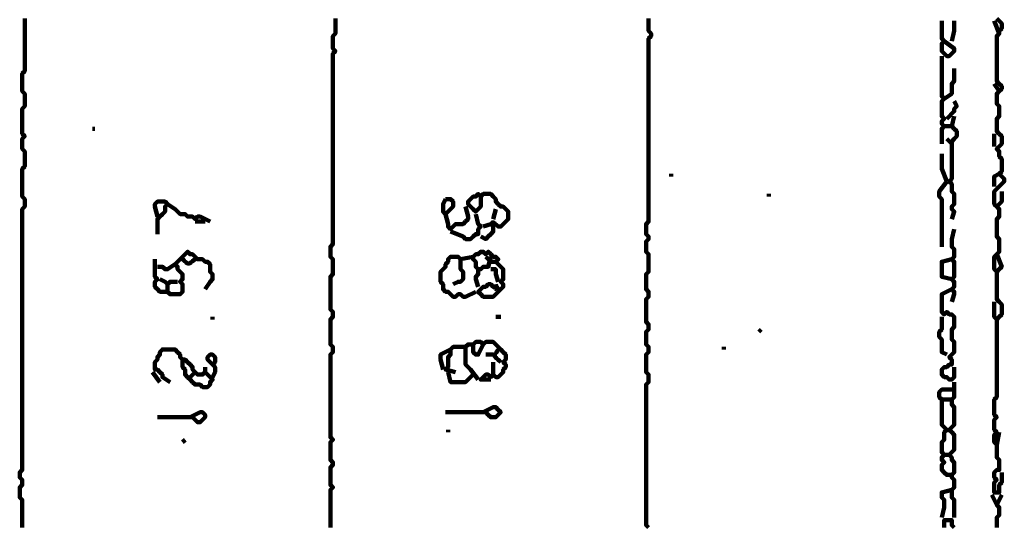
# Model space of a CAD drawing. Header units: metres. Extents: x 1704 to 4131, y 3282 to 4241.
# Tile 60 of 78: x 2254.05 to 2257.68, y 4224.49 to 4226.36. Entities that reach past the tile are written whole.
import ezdxf

# ---------------------------------------------------------------- set-up
doc = ezdxf.new("R2010")
doc.units = ezdxf.units.M
doc.layers.add('P', color=250, linetype='Continuous', lineweight=100)

msp = doc.modelspace()

# ---------------------------------------------------------------- linework, layer by layer
at = {"layer": 'P', "color": 0, "linetype": 'Continuous'}
for points in [[(2254.0641, 4224.4892), (2254.0641, 4224.4984), (2254.0641, 4224.5076), (2254.0641, 4224.5169), (2254.0641, 4224.5261), (2254.0641, 4224.5353), (2254.0641, 4224.5446), (2254.0641, 4224.5538), (2254.0641, 4224.563), (2254.0641, 4224.5723), (2254.0641, 4224.5815), (2254.0641, 4224.5907), (2254.0549, 4224.6), (2254.0549, 4224.6092), (2254.0549, 4224.6184), (2254.0549, 4224.6276), (2254.0549, 4224.6369), (2254.0641, 4224.6461), (2254.0641, 4224.6553), (2254.0641, 4224.6646), (2254.0549, 4224.6738), (2254.0549, 4224.683), (2254.0549, 4224.6923), (2254.0641, 4224.7015), (2254.0641, 4224.7107), (2254.0641, 4224.72), (2254.0641, 4224.7292), (2254.0641, 4224.7384), (2254.0641, 4224.7476), (2254.0641, 4224.7569), (2254.0641, 4224.7661), (2254.0641, 4224.7753), (2254.0641, 4224.7846), (2254.0641, 4224.7938), (2254.0641, 4224.803), (2254.0641, 4224.8123), (2254.0641, 4224.8215), (2254.0641, 4224.8307), (2254.0641, 4224.84), (2254.0641, 4224.8492), (2254.0641, 4224.8584), (2254.0641, 4224.8676), (2254.0641, 4224.8769), (2254.0641, 4224.8861), (2254.0641, 4224.8953), (2254.0641, 4224.9046), (2254.0641, 4224.9138), (2254.0641, 4224.923), (2254.0641, 4224.9323), (2254.0641, 4224.9415), (2254.0641, 4224.9507), (2254.0641, 4224.96), (2254.0641, 4224.9692), (2254.0641, 4224.9784), (2254.0641, 4224.9876), (2254.0641, 4224.9969), (2254.0641, 4225.0061), (2254.0641, 4225.0153), (2254.0641, 4225.0246), (2254.0641, 4225.0338), (2254.0641, 4225.043), (2254.0641, 4225.0523), (2254.0641, 4225.0615), (2254.0641, 4225.0707), (2254.0641, 4225.08), (2254.0641, 4225.0892), (2254.0641, 4225.0984), (2254.0641, 4225.1076), (2254.0641, 4225.1169), (2254.0641, 4225.1261), (2254.0641, 4225.1353), (2254.0641, 4225.1446), (2254.0641, 4225.1538), (2254.0641, 4225.163), (2254.0641, 4225.1723), (2254.0641, 4225.1815), (2254.0641, 4225.1907), (2254.0641, 4225.2), (2254.0641, 4225.2092), (2254.0641, 4225.2184), (2254.0641, 4225.2276), (2254.0641, 4225.2369), (2254.0641, 4225.2461), (2254.0641, 4225.2553), (2254.0641, 4225.2646), (2254.0641, 4225.2738), (2254.0641, 4225.283), (2254.0641, 4225.2923), (2254.0641, 4225.3015), (2254.0641, 4225.3107), (2254.0641, 4225.32), (2254.0641, 4225.3292), (2254.0641, 4225.3384), (2254.0641, 4225.3476), (2254.0641, 4225.3569), (2254.0641, 4225.3661), (2254.0641, 4225.3753), (2254.0641, 4225.3846), (2254.0641, 4225.3938), (2254.0641, 4225.403), (2254.0641, 4225.4123), (2254.0641, 4225.4215), (2254.0641, 4225.4307), (2254.0641, 4225.44), (2254.0641, 4225.4492), (2254.0641, 4225.4584), (2254.0641, 4225.4676), (2254.0641, 4225.4769), (2254.0641, 4225.4861), (2254.0641, 4225.4953), (2254.0641, 4225.5046), (2254.0641, 4225.5138), (2254.0641, 4225.523), (2254.0641, 4225.5323), (2254.0641, 4225.5415), (2254.0641, 4225.5507), (2254.0641, 4225.56), (2254.0641, 4225.5692), (2254.0641, 4225.5784), (2254.0641, 4225.5876), (2254.0641, 4225.5969), (2254.0641, 4225.6061), (2254.0641, 4225.6153), (2254.0641, 4225.6246), (2254.0641, 4225.6338), (2254.0641, 4225.643), (2254.0641, 4225.6523), (2254.0641, 4225.6615), (2254.0733, 4225.6707), (2254.0733, 4225.68), (2254.0733, 4225.6892), (2254.0733, 4225.6984), (2254.0641, 4225.7076), (2254.0641, 4225.7169), (2254.0641, 4225.7261), (2254.0641, 4225.7353), (2254.0641, 4225.7446), (2254.0641, 4225.7538), (2254.0641, 4225.763), (2254.0641, 4225.7723), (2254.0641, 4225.7815), (2254.0641, 4225.7907), (2254.0641, 4225.8), (2254.0641, 4225.8092), (2254.0733, 4225.8184), (2254.0733, 4225.8276), (2254.0733, 4225.8369), (2254.0733, 4225.8461), (2254.0733, 4225.8553), (2254.0733, 4225.8646), (2254.0733, 4225.8738), (2254.0641, 4225.883), (2254.0641, 4225.8923), (2254.0641, 4225.9015), (2254.0641, 4225.9107), (2254.0641, 4225.92), (2254.0733, 4225.9292), (2254.0641, 4225.9384), (2254.0641, 4225.9476), (2254.0641, 4225.9569), (2254.0641, 4225.9661), (2254.0641, 4225.9753), (2254.0641, 4225.9846), (2254.0641, 4225.9938), (2254.0641, 4226.003), (2254.0641, 4226.0123), (2254.0641, 4226.0215), (2254.0641, 4226.0307), (2254.0733, 4226.04), (2254.0733, 4226.0492), (2254.0733, 4226.0584), (2254.0733, 4226.0676), (2254.0733, 4226.0769), (2254.0733, 4226.0861), (2254.0641, 4226.0953), (2254.0641, 4226.1046), (2254.0641, 4226.1138), (2254.0641, 4226.123), (2254.0641, 4226.1323), (2254.0641, 4226.1415), (2254.0641, 4226.1507), (2254.0641, 4226.16), (2254.0733, 4226.1692), (2254.0733, 4226.1784), (2254.0733, 4226.1876), (2254.0733, 4226.1969), (2254.0733, 4226.2061), (2254.0733, 4226.2153), (2254.0733, 4226.2246), (2254.0733, 4226.2338), (2254.0733, 4226.243), (2254.0733, 4226.2523), (2254.0733, 4226.2615), (2254.0733, 4226.2707), (2254.0733, 4226.28), (2254.0733, 4226.2892), (2254.0733, 4226.2984), (2254.0733, 4226.3076), (2254.0733, 4226.3169), (2254.0733, 4226.3261), (2254.0733, 4226.3353), (2254.0733, 4226.3446), (2254.0733, 4226.3538), (2254.0733, 4226.363)], [(2255.218, 4226.363), (2255.218, 4226.3538), (2255.218, 4226.3446), (2255.218, 4226.3353), (2255.218, 4226.3261), (2255.218, 4226.3169), (2255.218, 4226.3076), (2255.2087, 4226.2984), (2255.2087, 4226.2892), (2255.2087, 4226.28), (2255.2087, 4226.2707), (2255.2087, 4226.2615), (2255.2087, 4226.2523), (2255.218, 4226.243), (2255.2087, 4226.2338), (2255.2087, 4226.2246), (2255.2087, 4226.2153), (2255.2087, 4226.2061), (2255.2087, 4226.1969), (2255.2087, 4226.1876), (2255.2087, 4226.1784), (2255.2087, 4226.1692), (2255.2087, 4226.16), (2255.2087, 4226.1507), (2255.2087, 4226.1415), (2255.2087, 4226.1323), (2255.2087, 4226.123), (2255.2087, 4226.1138), (2255.2087, 4226.1046), (2255.2087, 4226.0953), (2255.2087, 4226.0861), (2255.2087, 4226.0769), (2255.2087, 4226.0676), (2255.2087, 4226.0584), (2255.2087, 4226.0492), (2255.2087, 4226.04), (2255.2087, 4226.0307), (2255.2087, 4226.0215), (2255.2087, 4226.0123), (2255.2087, 4226.003), (2255.2087, 4225.9938), (2255.2087, 4225.9846), (2255.2087, 4225.9753), (2255.2087, 4225.9661), (2255.2087, 4225.9569), (2255.2087, 4225.9476), (2255.2087, 4225.9384), (2255.2087, 4225.9292), (2255.2087, 4225.92), (2255.2087, 4225.9107), (2255.2087, 4225.9015), (2255.2087, 4225.8923), (2255.2087, 4225.883), (2255.2087, 4225.8738), (2255.2087, 4225.8646), (2255.2087, 4225.8553), (2255.2087, 4225.8461), (2255.2087, 4225.8369), (2255.2087, 4225.8276), (2255.2087, 4225.8184), (2255.2087, 4225.8092), (2255.2087, 4225.8), (2255.2087, 4225.7907), (2255.2087, 4225.7815), (2255.2087, 4225.7723), (2255.2087, 4225.763), (2255.2087, 4225.7538), (2255.2087, 4225.7446), (2255.2087, 4225.7353), (2255.2087, 4225.7261), (2255.2087, 4225.7169), (2255.2087, 4225.7076), (2255.2087, 4225.6984), (2255.2087, 4225.6892), (2255.2087, 4225.68), (2255.2087, 4225.6707), (2255.2087, 4225.6615), (2255.2087, 4225.6523), (2255.2087, 4225.643), (2255.2087, 4225.6338), (2255.2087, 4225.6246), (2255.2087, 4225.6153), (2255.2087, 4225.6061), (2255.2087, 4225.5969), (2255.2087, 4225.5876), (2255.2087, 4225.5784), (2255.2087, 4225.5692), (2255.2087, 4225.56), (2255.2087, 4225.5507), (2255.2087, 4225.5415), (2255.2087, 4225.5323), (2255.1995, 4225.523), (2255.1995, 4225.5138), (2255.1995, 4225.5046), (2255.1995, 4225.4953), (2255.1995, 4225.4861), (2255.2087, 4225.4769), (2255.2087, 4225.4676), (2255.2087, 4225.4584), (2255.2087, 4225.4492), (2255.2087, 4225.44), (2255.2087, 4225.4307), (2255.2087, 4225.4215), (2255.1995, 4225.4123), (2255.1995, 4225.403), (2255.1995, 4225.3938), (2255.1995, 4225.3846), (2255.1995, 4225.3753), (2255.1995, 4225.3661), (2255.1995, 4225.3569), (2255.1995, 4225.3476), (2255.1995, 4225.3384), (2255.1995, 4225.3292), (2255.1995, 4225.32), (2255.1995, 4225.3107), (2255.1995, 4225.3015), (2255.1995, 4225.2923), (2255.2087, 4225.283), (2255.2087, 4225.2738), (2255.2087, 4225.2646), (2255.1995, 4225.2553), (2255.1995, 4225.2461), (2255.1995, 4225.2369), (2255.1995, 4225.2276), (2255.1995, 4225.2184), (2255.1995, 4225.2092), (2255.1995, 4225.2), (2255.1995, 4225.1907), (2255.1995, 4225.1815), (2255.1995, 4225.1723), (2255.1995, 4225.163), (2255.2087, 4225.1538), (2255.2087, 4225.1446), (2255.2087, 4225.1353), (2255.1995, 4225.1261), (2255.1995, 4225.1169), (2255.1995, 4225.1076), (2255.1995, 4225.0984), (2255.1995, 4225.0892), (2255.1995, 4225.08), (2255.1995, 4225.0707), (2255.1995, 4225.0615), (2255.1995, 4225.0523), (2255.1995, 4225.043), (2255.1995, 4225.0338), (2255.1995, 4225.0246), (2255.1995, 4225.0153), (2255.1995, 4225.0061), (2255.1995, 4224.9969), (2255.1995, 4224.9876), (2255.1995, 4224.9784), (2255.1995, 4224.9692), (2255.1995, 4224.96), (2255.1995, 4224.9507), (2255.1995, 4224.9415), (2255.1995, 4224.9323), (2255.1995, 4224.923), (2255.1995, 4224.9138), (2255.1995, 4224.9046), (2255.1995, 4224.8953), (2255.1995, 4224.8861), (2255.1995, 4224.8769), (2255.1995, 4224.8676), (2255.1995, 4224.8584), (2255.1995, 4224.8492), (2255.1995, 4224.84), (2255.1995, 4224.8307), (2255.1995, 4224.8215), (2255.2087, 4224.8123), (2255.1995, 4224.803), (2255.1995, 4224.7938), (2255.1995, 4224.7846), (2255.1995, 4224.7753), (2255.1995, 4224.7661), (2255.1995, 4224.7569), (2255.1995, 4224.7476), (2255.1995, 4224.7384), (2255.2087, 4224.7292), (2255.2087, 4224.72), (2255.1995, 4224.7107), (2255.1995, 4224.7015), (2255.1995, 4224.6923), (2255.1995, 4224.683), (2255.1995, 4224.6738), (2255.1995, 4224.6646), (2255.1995, 4224.6553), (2255.1995, 4224.6461), (2255.2087, 4224.6369), (2255.1995, 4224.6276), (2255.1995, 4224.6184), (2255.1995, 4224.6092), (2255.1995, 4224.6), (2255.1995, 4224.5907), (2255.1995, 4224.5815), (2255.1995, 4224.5723), (2255.1995, 4224.563), (2255.1995, 4224.5538), (2255.1995, 4224.5446), (2255.1995, 4224.5353), (2255.1995, 4224.5261), (2255.1995, 4224.5169), (2255.1995, 4224.5076), (2255.1995, 4224.4984), (2255.1995, 4224.4892)], [(2256.3718, 4226.363), (2256.3718, 4226.3538), (2256.3718, 4226.3446), (2256.3718, 4226.3353), (2256.3718, 4226.3261), (2256.3718, 4226.3169), (2256.381, 4226.3076), (2256.381, 4226.2984), (2256.3718, 4226.2892), (2256.3718, 4226.28), (2256.3718, 4226.2707), (2256.3718, 4226.2615), (2256.3718, 4226.2523), (2256.3718, 4226.243), (2256.3718, 4226.2338), (2256.3718, 4226.2246), (2256.3718, 4226.2153), (2256.3718, 4226.2061), (2256.3718, 4226.1969), (2256.3718, 4226.1876), (2256.3718, 4226.1784), (2256.3718, 4226.1692), (2256.3718, 4226.16), (2256.3718, 4226.1507), (2256.3718, 4226.1415), (2256.3718, 4226.1323), (2256.3718, 4226.123), (2256.3718, 4226.1138), (2256.3718, 4226.1046), (2256.3718, 4226.0953), (2256.3718, 4226.0861), (2256.3718, 4226.0769), (2256.3718, 4226.0676), (2256.3718, 4226.0584), (2256.3718, 4226.0492), (2256.3718, 4226.04), (2256.3718, 4226.0307), (2256.3718, 4226.0215), (2256.3718, 4226.0123), (2256.3718, 4226.003), (2256.3718, 4225.9938), (2256.3718, 4225.9846), (2256.3718, 4225.9753), (2256.3718, 4225.9661), (2256.3718, 4225.9569), (2256.3718, 4225.9476), (2256.3718, 4225.9384), (2256.3718, 4225.9292), (2256.3718, 4225.92), (2256.3718, 4225.9107), (2256.3718, 4225.9015), (2256.3718, 4225.8923), (2256.3718, 4225.883), (2256.3718, 4225.8738), (2256.3718, 4225.8646), (2256.3718, 4225.8553), (2256.3718, 4225.8461), (2256.3718, 4225.8369), (2256.3718, 4225.8276), (2256.3718, 4225.8184), (2256.3718, 4225.8092), (2256.3718, 4225.8), (2256.3718, 4225.7907), (2256.3718, 4225.7815), (2256.3718, 4225.7723), (2256.3718, 4225.763), (2256.3718, 4225.7538), (2256.3718, 4225.7446), (2256.3718, 4225.7353), (2256.3718, 4225.7261), (2256.3718, 4225.7169), (2256.3718, 4225.7076), (2256.3718, 4225.6984), (2256.3718, 4225.6892), (2256.3718, 4225.68), (2256.3718, 4225.6707), (2256.3718, 4225.6615), (2256.3718, 4225.6523), (2256.3718, 4225.643), (2256.3718, 4225.6338), (2256.3718, 4225.6246), (2256.3718, 4225.6153), (2256.3626, 4225.6061), (2256.3626, 4225.5969), (2256.3626, 4225.5876), (2256.3626, 4225.5784), (2256.3626, 4225.5692), (2256.3718, 4225.56), (2256.3718, 4225.5507), (2256.3626, 4225.5415), (2256.3626, 4225.5323), (2256.3626, 4225.523), (2256.3626, 4225.5138), (2256.3626, 4225.5046), (2256.3718, 4225.4953), (2256.3718, 4225.4861), (2256.3718, 4225.4769), (2256.3718, 4225.4676), (2256.3718, 4225.4584), (2256.3718, 4225.4492), (2256.3718, 4225.44), (2256.3718, 4225.4307), (2256.3626, 4225.4215), (2256.3626, 4225.4123), (2256.3626, 4225.403), (2256.3626, 4225.3938), (2256.3626, 4225.3846), (2256.3626, 4225.3753), (2256.3626, 4225.3661), (2256.3718, 4225.3569), (2256.3718, 4225.3476), (2256.3718, 4225.3384), (2256.3626, 4225.3292), (2256.3626, 4225.32), (2256.3626, 4225.3107), (2256.3626, 4225.3015), (2256.3626, 4225.2923), (2256.3626, 4225.283), (2256.3626, 4225.2738), (2256.3626, 4225.2646), (2256.3626, 4225.2553), (2256.3626, 4225.2461), (2256.3718, 4225.2369), (2256.3718, 4225.2276), (2256.3718, 4225.2184), (2256.3626, 4225.2092), (2256.3626, 4225.2), (2256.3626, 4225.1907), (2256.3626, 4225.1815), (2256.3626, 4225.1723), (2256.3626, 4225.163), (2256.3718, 4225.1538), (2256.3718, 4225.1446), (2256.3718, 4225.1353), (2256.3626, 4225.1261), (2256.3626, 4225.1169), (2256.3626, 4225.1076), (2256.3626, 4225.0984), (2256.3626, 4225.0892), (2256.3626, 4225.08), (2256.3626, 4225.0707), (2256.3626, 4225.0615), (2256.3718, 4225.0523), (2256.3718, 4225.043), (2256.3718, 4225.0338), (2256.3718, 4225.0246), (2256.3626, 4225.0153), (2256.3626, 4225.0061), (2256.3626, 4224.9969), (2256.3626, 4224.9876), (2256.3626, 4224.9784), (2256.3626, 4224.9692), (2256.3626, 4224.96), (2256.3626, 4224.9507), (2256.3626, 4224.9415), (2256.3626, 4224.9323), (2256.3626, 4224.923), (2256.3626, 4224.9138), (2256.3626, 4224.9046), (2256.3626, 4224.8953), (2256.3626, 4224.8861), (2256.3626, 4224.8769), (2256.3626, 4224.8676), (2256.3626, 4224.8584), (2256.3626, 4224.8492), (2256.3626, 4224.84), (2256.3626, 4224.8307), (2256.3626, 4224.8215), (2256.3626, 4224.8123), (2256.3626, 4224.803), (2256.3626, 4224.7938), (2256.3626, 4224.7846), (2256.3626, 4224.7753), (2256.3626, 4224.7661), (2256.3626, 4224.7569), (2256.3626, 4224.7476), (2256.3626, 4224.7384), (2256.3626, 4224.7292), (2256.3626, 4224.72), (2256.3626, 4224.7107), (2256.3626, 4224.7015), (2256.3626, 4224.6923), (2256.3626, 4224.683), (2256.3626, 4224.6738), (2256.3626, 4224.6646), (2256.3626, 4224.6553), (2256.3626, 4224.6461), (2256.3626, 4224.6369), (2256.3626, 4224.6276), (2256.3626, 4224.6184), (2256.3626, 4224.6092), (2256.3626, 4224.6), (2256.3626, 4224.5907), (2256.3626, 4224.5815), (2256.3626, 4224.5723), (2256.3626, 4224.563), (2256.3626, 4224.5538), (2256.3626, 4224.5446), (2256.3626, 4224.5353), (2256.3626, 4224.5261), (2256.3626, 4224.5169), (2256.3626, 4224.5076), (2256.3626, 4224.4984), (2256.3718, 4224.4892)], [(2257.4518, 4226.3538), (2257.4518, 4226.3169), (2257.4518, 4226.3076), (2257.4518, 4226.2984), (2257.4518, 4226.2892), (2257.461, 4226.28), (2257.4518, 4226.2707), (2257.4518, 4226.2615), (2257.4518, 4226.2523), (2257.4518, 4226.243), (2257.461, 4226.2338), (2257.4703, 4226.2246), (2257.4795, 4226.2246), (2257.4887, 4226.2338), (2257.498, 4226.243), (2257.498, 4226.2523), (2257.461, 4226.28)], [(2257.498, 4226.3538), (2257.498, 4226.3261), (2257.498, 4226.3169), (2257.4887, 4226.28)], [(2257.6549, 4226.363), (2257.6641, 4226.3538), (2257.6733, 4226.3446), (2257.6733, 4226.3353), (2257.6733, 4226.3261), (2257.6641, 4226.3169), (2257.6641, 4226.3076), (2257.6549, 4226.2984), (2257.6549, 4226.2892), (2257.6549, 4226.28), (2257.6549, 4226.2707), (2257.6549, 4226.2615), (2257.6549, 4226.2523), (2257.6549, 4226.243), (2257.6549, 4226.2338), (2257.6549, 4226.2246), (2257.6549, 4226.2153), (2257.6549, 4226.2061), (2257.6549, 4226.1969), (2257.6549, 4226.1876), (2257.6549, 4226.1784), (2257.6549, 4226.1692), (2257.6549, 4226.16), (2257.6549, 4226.1507), (2257.6549, 4226.1415), (2257.6549, 4226.1323), (2257.6641, 4226.123), (2257.6733, 4226.1138), (2257.6733, 4226.1046), (2257.6641, 4226.0953), (2257.6549, 4226.0861), (2257.6549, 4226.0769), (2257.6549, 4226.0676), (2257.6549, 4226.0584), (2257.6549, 4226.0492), (2257.6641, 4226.04), (2257.6641, 4226.0307), (2257.6641, 4226.0215), (2257.6641, 4226.0123), (2257.6641, 4226.003), (2257.6549, 4225.9938), (2257.6549, 4225.9846), (2257.6549, 4225.9753), (2257.6549, 4225.9661), (2257.6549, 4225.9569), (2257.6549, 4225.9476), (2257.6641, 4225.9384), (2257.6733, 4225.9292), (2257.6733, 4225.92), (2257.6733, 4225.9107), (2257.6733, 4225.9015), (2257.6641, 4225.8923), (2257.6549, 4225.883), (2257.6641, 4225.8738), (2257.6641, 4225.8646), (2257.6641, 4225.8553), (2257.6733, 4225.8461), (2257.6733, 4225.8369), (2257.6733, 4225.8276), (2257.6733, 4225.8184), (2257.6733, 4225.8092), (2257.6733, 4225.8), (2257.6641, 4225.7907), (2257.6733, 4225.7815), (2257.6826, 4225.7723), (2257.6826, 4225.763), (2257.6733, 4225.7538), (2257.6641, 4225.7446), (2257.6549, 4225.7353), (2257.6456, 4225.7261), (2257.6456, 4225.7169), (2257.6456, 4225.7076), (2257.6456, 4225.6984), (2257.6456, 4225.6892), (2257.6456, 4225.68), (2257.6549, 4225.6707), (2257.6641, 4225.6615), (2257.6641, 4225.6523), (2257.6641, 4225.643), (2257.6641, 4225.6338), (2257.6549, 4225.6246), (2257.6549, 4225.6153), (2257.6549, 4225.6061), (2257.6549, 4225.5969), (2257.6549, 4225.5876), (2257.6549, 4225.5784), (2257.6549, 4225.5692), (2257.6549, 4225.56), (2257.6641, 4225.5507), (2257.6641, 4225.5415), (2257.6641, 4225.5323), (2257.6641, 4225.523), (2257.6641, 4225.5138), (2257.6641, 4225.5046), (2257.6549, 4225.4953), (2257.6456, 4225.4861), (2257.6456, 4225.4769), (2257.6456, 4225.4676), (2257.6456, 4225.4584), (2257.6456, 4225.4492), (2257.6456, 4225.44), (2257.6549, 4225.4307), (2257.6641, 4225.44), (2257.6733, 4225.4492), (2257.6549, 4225.4953)], [(2257.6456, 4226.3538), (2257.6641, 4226.3076)], [(2257.4518, 4226.2246), (2257.4518, 4226.1876), (2257.4518, 4226.1784), (2257.4518, 4226.1692), (2257.4518, 4226.16), (2257.4518, 4226.1507), (2257.4518, 4226.1415), (2257.4518, 4226.1323), (2257.4518, 4226.123), (2257.4518, 4226.1138), (2257.4518, 4226.1046), (2257.4518, 4226.0953), (2257.4518, 4226.0861), (2257.4518, 4226.0769), (2257.461, 4226.0676), (2257.4518, 4226.0584), (2257.4518, 4226.0492), (2257.4518, 4226.04), (2257.4518, 4226.0307), (2257.4518, 4226.0215), (2257.4518, 4226.0123), (2257.4518, 4226.003), (2257.461, 4225.9938), (2257.4518, 4225.9846), (2257.4518, 4225.9753), (2257.461, 4225.9661), (2257.4518, 4225.9569), (2257.4518, 4225.9476), (2257.4518, 4225.9015)], [(2257.498, 4226.1784), (2257.498, 4226.1415), (2257.498, 4226.1323), (2257.4887, 4226.123), (2257.4887, 4226.1138), (2257.4887, 4226.1046), (2257.4887, 4226.0953), (2257.4887, 4226.0861), (2257.461, 4226.0676)], [(2257.6456, 4226.123), (2257.6641, 4226.0953)], [(2257.498, 4226.0584), (2257.5072, 4226.04), (2257.498, 4226.0307), (2257.498, 4226.0215), (2257.4703, 4225.9938)], [(2257.498, 4226.003), (2257.4887, 4225.9661), (2257.498, 4225.9569), (2257.5072, 4225.9476), (2257.5072, 4225.9384), (2257.5072, 4225.9292), (2257.498, 4225.92), (2257.4887, 4225.9107), (2257.4887, 4225.9015), (2257.4887, 4225.8923), (2257.4887, 4225.883), (2257.4887, 4225.8738), (2257.4887, 4225.8646), (2257.4887, 4225.8553), (2257.4887, 4225.8461), (2257.4887, 4225.8369), (2257.4887, 4225.8276), (2257.4887, 4225.8184), (2257.4887, 4225.8092), (2257.4887, 4225.8), (2257.4887, 4225.7907), (2257.4887, 4225.7815), (2257.4887, 4225.7723), (2257.4795, 4225.763), (2257.4887, 4225.7538), (2257.4887, 4225.7446), (2257.4887, 4225.7353), (2257.4887, 4225.7261), (2257.498, 4225.7169), (2257.498, 4225.7076), (2257.498, 4225.6984), (2257.498, 4225.6892), (2257.498, 4225.68), (2257.4887, 4225.6707), (2257.4887, 4225.6615), (2257.498, 4225.6523), (2257.4887, 4225.6246)], [(2254.3226, 4225.9569), (2254.3318, 4225.9569)], [(2257.461, 4225.9661), (2257.4887, 4225.9661)], [(2257.6456, 4225.9384), (2257.6456, 4225.8923)], [(2257.4703, 4225.92), (2257.4887, 4225.9015)], [(2257.4518, 4225.8646), (2257.4518, 4225.8276), (2257.4518, 4225.8184), (2257.4518, 4225.8092), (2257.4703, 4225.763)], [(2256.4549, 4225.7907), (2256.4549, 4225.7815)], [(2257.6456, 4225.7446), (2257.6456, 4225.763), (2257.6456, 4225.7723), (2257.6456, 4225.7815), (2257.6641, 4225.7907)], [(2257.4518, 4225.523), (2257.4518, 4225.56), (2257.4518, 4225.5692), (2257.4518, 4225.5784), (2257.4518, 4225.5876), (2257.4518, 4225.5969), (2257.4518, 4225.6061), (2257.4518, 4225.6153), (2257.4518, 4225.6246), (2257.4518, 4225.6338), (2257.4518, 4225.643), (2257.4518, 4225.6523), (2257.4518, 4225.6615), (2257.4518, 4225.6707), (2257.4518, 4225.68), (2257.4518, 4225.6892), (2257.4518, 4225.6984), (2257.4426, 4225.7076), (2257.4426, 4225.7169), (2257.4426, 4225.7261), (2257.4703, 4225.763)], [(2257.6733, 4225.7261), (2257.6733, 4225.7076), (2257.6733, 4225.6984), (2257.6733, 4225.6892), (2257.6549, 4225.6707)], [(2254.5626, 4225.6338), (2254.5533, 4225.6707), (2254.5533, 4225.68), (2254.5626, 4225.6892), (2254.5718, 4225.6892), (2254.581, 4225.6892), (2254.5903, 4225.6892), (2254.5995, 4225.68), (2254.5903, 4225.6707), (2254.5903, 4225.6615), (2254.5903, 4225.6523), (2254.581, 4225.643), (2254.5718, 4225.6338), (2254.5626, 4225.6246), (2254.5626, 4225.6153), (2254.5626, 4225.6061), (2254.5626, 4225.5692)], [(2255.6241, 4225.6984), (2255.6333, 4225.6984), (2255.6426, 4225.6984), (2255.6518, 4225.6892), (2255.6518, 4225.68), (2255.6518, 4225.6707), (2255.6426, 4225.6615), (2255.6333, 4225.6523), (2255.6241, 4225.643), (2255.6149, 4225.6523), (2255.6149, 4225.6615), (2255.6149, 4225.6707), (2255.6149, 4225.68), (2255.6241, 4225.6984)], [(2255.7533, 4225.7076), (2255.7533, 4225.6707), (2255.7441, 4225.6615), (2255.7349, 4225.6523), (2255.7256, 4225.6615), (2255.7164, 4225.6707), (2255.7072, 4225.68), (2255.7072, 4225.6892), (2255.7164, 4225.6984), (2255.7256, 4225.7076), (2255.7349, 4225.7076), (2255.7441, 4225.7169), (2255.7533, 4225.7076), (2255.7626, 4225.7169), (2255.7718, 4225.7169), (2255.781, 4225.7169), (2255.7903, 4225.7169), (2255.7995, 4225.7076), (2255.8087, 4225.6984), (2255.8087, 4225.6892), (2255.818, 4225.68), (2255.8272, 4225.6707), (2255.8364, 4225.6707), (2255.8456, 4225.6615), (2255.8549, 4225.6523), (2255.8549, 4225.643), (2255.8549, 4225.6338), (2255.8549, 4225.6246), (2255.8456, 4225.6153), (2255.8364, 4225.6061), (2255.8272, 4225.5969), (2255.818, 4225.5969), (2255.8118, 4225.603), (2255.8072, 4225.6061), (2255.8026, 4225.6107), (2255.7995, 4225.6123), (2255.7964, 4225.6123), (2255.7964, 4225.6092), (2255.7964, 4225.6046), (2255.798, 4225.6015), (2255.7995, 4225.5969)], [(2256.8149, 4225.7169), (2256.8149, 4225.7076)], [(2254.5995, 4225.68), (2254.6272, 4225.6615), (2254.6364, 4225.6523), (2254.6456, 4225.643), (2254.6549, 4225.643), (2254.6641, 4225.643), (2254.6733, 4225.6338), (2254.6826, 4225.6338), (2254.6918, 4225.6338), (2254.701, 4225.6246), (2254.7103, 4225.6338), (2254.7195, 4225.6338), (2254.7564, 4225.6153)], [(2255.698, 4225.6707), (2255.7072, 4225.6338), (2255.7072, 4225.6246), (2255.698, 4225.6153), (2255.6887, 4225.6061), (2255.6795, 4225.6061), (2255.6703, 4225.6061), (2255.661, 4225.6061), (2255.6518, 4225.5969), (2255.6426, 4225.5876), (2255.6333, 4225.5969), (2255.6333, 4225.6061), (2255.6241, 4225.643)], [(2255.8087, 4225.6615), (2255.7995, 4225.6246)], [(2254.701, 4225.6153), (2254.738, 4225.6153)], [(2255.7349, 4225.643), (2255.7441, 4225.6061), (2255.7533, 4225.5969), (2255.7441, 4225.5876), (2255.7441, 4225.5784), (2255.7441, 4225.5692), (2255.7349, 4225.5692), (2255.7256, 4225.56), (2255.7164, 4225.5507), (2255.7072, 4225.5507), (2255.698, 4225.5507), (2255.6887, 4225.56), (2255.6426, 4225.5784)], [(2255.7995, 4225.6153), (2255.7995, 4225.5876), (2255.7995, 4225.5784), (2255.7903, 4225.5692), (2255.781, 4225.56), (2255.7718, 4225.5507), (2255.7533, 4225.56)], [(2255.7626, 4225.5969), (2255.7903, 4225.6061)], [(2257.498, 4225.5876), (2257.4887, 4225.5507), (2257.4887, 4225.5415), (2257.4887, 4225.5323), (2257.4887, 4225.523), (2257.498, 4225.5138), (2257.498, 4225.5046), (2257.498, 4225.4953), (2257.498, 4225.4861), (2257.4887, 4225.4769), (2257.498, 4225.4676), (2257.498, 4225.4584), (2257.498, 4225.4492), (2257.498, 4225.44), (2257.498, 4225.4307), (2257.498, 4225.4215), (2257.498, 4225.4123), (2257.4887, 4225.403), (2257.498, 4225.3938), (2257.498, 4225.3846), (2257.498, 4225.3753), (2257.4887, 4225.3661), (2257.498, 4225.3569), (2257.498, 4225.3476), (2257.4887, 4225.32)], [(2254.5533, 4225.4769), (2254.5533, 4225.44), (2254.5533, 4225.4307), (2254.5533, 4225.4215), (2254.5533, 4225.4123), (2254.5626, 4225.403), (2254.5533, 4225.3938), (2254.5533, 4225.3846), (2254.5533, 4225.3753), (2254.5626, 4225.3661), (2254.5718, 4225.3569), (2254.581, 4225.3569), (2254.5903, 4225.3569), (2254.5995, 4225.3569), (2254.6087, 4225.3476), (2254.618, 4225.3476), (2254.6272, 4225.3476), (2254.6364, 4225.3476), (2254.6456, 4225.3476), (2254.6549, 4225.3569), (2254.6549, 4225.3661), (2254.6549, 4225.3753), (2254.6549, 4225.3846), (2254.6456, 4225.3938), (2254.6549, 4225.403), (2254.6549, 4225.4123), (2254.6549, 4225.4215), (2254.6456, 4225.4307), (2254.6364, 4225.44), (2254.6364, 4225.4492), (2254.6272, 4225.4584), (2254.6364, 4225.4676), (2254.6456, 4225.4769), (2254.6549, 4225.4861), (2254.6641, 4225.4953), (2254.6733, 4225.5046), (2254.6826, 4225.4953), (2254.6918, 4225.4953), (2254.701, 4225.4861), (2254.7103, 4225.4769), (2254.7195, 4225.4769), (2254.7287, 4225.4769), (2254.738, 4225.4676), (2254.7472, 4225.4676), (2254.7564, 4225.4584), (2254.7564, 4225.4492), (2254.7564, 4225.44), (2254.7564, 4225.4307), (2254.7656, 4225.4215), (2254.7656, 4225.4123), (2254.7656, 4225.403), (2254.7564, 4225.3938), (2254.738, 4225.3661)], [(2255.7903, 4225.4861), (2255.781, 4225.4492), (2255.7718, 4225.4492), (2255.7626, 4225.4492), (2255.7533, 4225.44), (2255.7441, 4225.44), (2255.7349, 4225.4492), (2255.7349, 4225.4584), (2255.7349, 4225.4676), (2255.7256, 4225.4769), (2255.7256, 4225.4861), (2255.7349, 4225.4953), (2255.7441, 4225.4953), (2255.7533, 4225.5046), (2255.7626, 4225.5046), (2255.7718, 4225.4953), (2255.781, 4225.5046), (2255.7903, 4225.4953), (2255.7995, 4225.4861), (2255.8087, 4225.4861), (2255.818, 4225.4769), (2255.8087, 4225.4676), (2255.818, 4225.4584), (2255.8272, 4225.4492), (2255.8364, 4225.44), (2255.8364, 4225.4307), (2255.8364, 4225.4215), (2255.8364, 4225.4123), (2255.8364, 4225.403), (2255.8272, 4225.3938), (2255.8364, 4225.3846), (2255.8364, 4225.3753), (2255.8272, 4225.3661), (2255.818, 4225.3569), (2255.8087, 4225.3476), (2255.7995, 4225.3384), (2255.7903, 4225.3384), (2255.781, 4225.3384), (2255.7718, 4225.3384), (2255.7626, 4225.3384), (2255.7533, 4225.3476), (2255.7441, 4225.3569), (2255.7533, 4225.3661), (2255.7626, 4225.3753), (2255.7718, 4225.3753), (2255.781, 4225.3846), (2255.7903, 4225.3846), (2255.7995, 4225.3753), (2255.8041, 4225.3723), (2255.8072, 4225.3692), (2255.8103, 4225.3661), (2255.8133, 4225.3646), (2255.8164, 4225.363), (2255.818, 4225.363), (2255.818, 4225.3646), (2255.8164, 4225.3692), (2255.8149, 4225.3723), (2255.8133, 4225.3753), (2255.8103, 4225.38), (2255.8087, 4225.3846)], [(2254.6549, 4225.4769), (2254.6595, 4225.4738), (2254.6626, 4225.4692), (2254.6656, 4225.4676), (2254.6687, 4225.4646), (2254.6733, 4225.4615), (2254.678, 4225.4615), (2254.681, 4225.4615), (2254.6856, 4225.4646), (2254.6887, 4225.4676), (2254.6918, 4225.4692), (2254.6964, 4225.4738), (2254.701, 4225.4769)], [(2255.7349, 4225.3569), (2255.698, 4225.3384), (2255.6887, 4225.3384), (2255.6795, 4225.3476), (2255.6703, 4225.3476), (2255.661, 4225.3384), (2255.6518, 4225.3384), (2255.6426, 4225.3476), (2255.6333, 4225.3569), (2255.6241, 4225.3569), (2255.6149, 4225.3661), (2255.6149, 4225.3753), (2255.6149, 4225.3846), (2255.6056, 4225.3938), (2255.6056, 4225.403), (2255.6056, 4225.4123), (2255.6056, 4225.4215), (2255.6056, 4225.4307), (2255.6149, 4225.44), (2255.6241, 4225.4492), (2255.6241, 4225.4584), (2255.6333, 4225.4676), (2255.6333, 4225.4769), (2255.6426, 4225.4861), (2255.6518, 4225.4861), (2255.661, 4225.4861), (2255.6703, 4225.4861), (2255.6795, 4225.4769), (2255.7256, 4225.4861)], [(2255.6795, 4225.4769), (2255.6795, 4225.44), (2255.6887, 4225.4307), (2255.6887, 4225.4215), (2255.6887, 4225.4123), (2255.6887, 4225.403), (2255.6795, 4225.3938), (2255.6703, 4225.3938), (2255.6518, 4225.3846)], [(2255.7718, 4225.4861), (2255.7903, 4225.4676)], [(2255.7903, 4225.4676), (2255.8087, 4225.4676)], [(2257.4887, 4225.403), (2257.4518, 4225.4123), (2257.4518, 4225.4215), (2257.4518, 4225.4307), (2257.4518, 4225.44), (2257.4518, 4225.4492), (2257.4518, 4225.4584), (2257.4518, 4225.4676), (2257.4887, 4225.4769)], [(2254.5626, 4225.4492), (2254.581, 4225.4492), (2254.5903, 4225.44), (2254.5995, 4225.44), (2254.6272, 4225.4584)], [(2255.7441, 4225.44), (2255.7441, 4225.4215), (2255.7349, 4225.4123), (2255.7349, 4225.403), (2255.7441, 4225.3753)], [(2255.7903, 4225.44), (2255.8087, 4225.44), (2255.8087, 4225.4307), (2255.8087, 4225.4215), (2255.818, 4225.3938)], [(2257.6549, 4225.4307), (2257.6549, 4225.3938), (2257.6549, 4225.3846), (2257.6549, 4225.3753), (2257.6549, 4225.3661), (2257.6549, 4225.3569), (2257.6549, 4225.3476), (2257.6549, 4225.3384), (2257.6549, 4225.3292), (2257.6641, 4225.32), (2257.6733, 4225.3107), (2257.6733, 4225.3015), (2257.6733, 4225.2923), (2257.6733, 4225.283), (2257.6733, 4225.2738), (2257.6641, 4225.2646), (2257.6549, 4225.2553), (2257.6456, 4225.2646), (2257.6456, 4225.2738), (2257.6456, 4225.283), (2257.6456, 4225.32)], [(2254.5718, 4225.403), (2254.5903, 4225.3938), (2254.5995, 4225.3846), (2254.6087, 4225.3938), (2254.6364, 4225.3938)], [(2254.5995, 4225.3846), (2254.5995, 4225.3569)], [(2257.498, 4225.08), (2257.498, 4225.043), (2257.4887, 4225.0338), (2257.4795, 4225.0338), (2257.4703, 4225.043), (2257.461, 4225.043), (2257.4518, 4225.0523), (2257.4518, 4225.0615), (2257.4518, 4225.0707), (2257.461, 4225.08), (2257.4703, 4225.08), (2257.4795, 4225.0892), (2257.4887, 4225.0892), (2257.4887, 4225.0984), (2257.4887, 4225.1076), (2257.4795, 4225.1169), (2257.4887, 4225.1261), (2257.498, 4225.1353), (2257.498, 4225.1446), (2257.498, 4225.1538), (2257.498, 4225.163), (2257.498, 4225.1723), (2257.4887, 4225.1815), (2257.4887, 4225.1907), (2257.4887, 4225.2), (2257.4887, 4225.2092), (2257.4887, 4225.2184), (2257.498, 4225.2276), (2257.498, 4225.2369), (2257.498, 4225.2461), (2257.498, 4225.2553), (2257.498, 4225.2646), (2257.4887, 4225.2738), (2257.4795, 4225.2738), (2257.4703, 4225.283), (2257.461, 4225.2738), (2257.4518, 4225.283), (2257.4518, 4225.2923), (2257.4518, 4225.3015), (2257.4518, 4225.3107), (2257.4518, 4225.32), (2257.4518, 4225.3292), (2257.4518, 4225.3384), (2257.4518, 4225.3476), (2257.4887, 4225.3661)], [(2254.7656, 4225.2646), (2254.7656, 4225.2553)], [(2255.8087, 4225.2646), (2255.8272, 4225.2646)], [(2257.4518, 4225.2646), (2257.4518, 4225.2276), (2257.4518, 4225.2184), (2257.4426, 4225.2092), (2257.4426, 4225.2), (2257.4426, 4225.1907), (2257.4518, 4225.1815), (2257.4518, 4225.1723), (2257.4518, 4225.163), (2257.4518, 4225.1538), (2257.4518, 4225.1446), (2257.4518, 4225.1353), (2257.4703, 4225.1261)], [(2257.6549, 4225.2553), (2257.6549, 4225.2184), (2257.6549, 4225.2092), (2257.6549, 4225.2), (2257.6549, 4225.1907), (2257.6549, 4225.1815), (2257.6549, 4225.1723), (2257.6549, 4225.163), (2257.6549, 4225.1538), (2257.6549, 4225.1446), (2257.6549, 4225.1353), (2257.6549, 4225.1261), (2257.6549, 4225.1169), (2257.6549, 4225.1076), (2257.6549, 4225.0984), (2257.6549, 4225.0892), (2257.6549, 4225.08), (2257.6549, 4225.0707), (2257.6549, 4225.0615), (2257.6549, 4225.0523), (2257.6549, 4225.043), (2257.6549, 4225.0338), (2257.6549, 4225.0246), (2257.6549, 4225.0153), (2257.6549, 4225.0061), (2257.6549, 4224.9969), (2257.6549, 4224.9876), (2257.6549, 4224.9784), (2257.6549, 4224.9692), (2257.6456, 4224.96), (2257.6456, 4224.9507), (2257.6456, 4224.9415), (2257.6456, 4224.9323), (2257.6456, 4224.923), (2257.6456, 4224.9138), (2257.6456, 4224.9046), (2257.6549, 4224.8953), (2257.6456, 4224.8861), (2257.6456, 4224.8769), (2257.6456, 4224.8676), (2257.6456, 4224.8584), (2257.6456, 4224.8492), (2257.6549, 4224.84), (2257.6456, 4224.8307), (2257.6456, 4224.8215), (2257.6456, 4224.8123), (2257.6456, 4224.803), (2257.6549, 4224.7938), (2257.6641, 4224.84)], [(2256.7872, 4225.2184), (2256.778, 4225.2092)], [(2254.6087, 4225.0246), (2254.581, 4225.043), (2254.581, 4225.0523), (2254.5718, 4225.0615), (2254.5626, 4225.0707), (2254.5533, 4225.0707), (2254.5533, 4225.08), (2254.5533, 4225.0892), (2254.5533, 4225.0984), (2254.5626, 4225.1076), (2254.5626, 4225.1169), (2254.5718, 4225.1261), (2254.5718, 4225.1353), (2254.581, 4225.1446), (2254.5903, 4225.1446), (2254.5995, 4225.1446), (2254.6087, 4225.1446), (2254.618, 4225.1446), (2254.6272, 4225.1446), (2254.6364, 4225.1353), (2254.6456, 4225.1261), (2254.6456, 4225.1169), (2254.6549, 4225.1076), (2254.6641, 4225.1076), (2254.6733, 4225.0984), (2254.6826, 4225.0892), (2254.6918, 4225.08), (2254.6918, 4225.0707), (2254.701, 4225.0615), (2254.7103, 4225.0523), (2254.7195, 4225.0523), (2254.7287, 4225.0523), (2254.738, 4225.0615), (2254.7472, 4225.0523), (2254.7564, 4225.043), (2254.7656, 4225.0338), (2254.7564, 4225.0246), (2254.7564, 4225.0153), (2254.7472, 4225.0061), (2254.738, 4225.0061), (2254.7287, 4225.0061), (2254.7195, 4225.0153), (2254.7103, 4225.0153), (2254.701, 4225.0153), (2254.6918, 4225.0246), (2254.6826, 4225.0338), (2254.6733, 4225.043), (2254.6641, 4225.0523), (2254.6641, 4225.0615), (2254.6641, 4225.0707), (2254.6549, 4225.08), (2254.6549, 4225.0892), (2254.6549, 4225.1076)], [(2255.6149, 4225.0707), (2255.6056, 4225.1076), (2255.6056, 4225.1169), (2255.6056, 4225.1261), (2255.6426, 4225.1446)], [(2255.661, 4225.0615), (2255.6241, 4225.0707), (2255.6333, 4225.08), (2255.6333, 4225.0892), (2255.6333, 4225.0984), (2255.6333, 4225.1076), (2255.6333, 4225.1169), (2255.6426, 4225.1261), (2255.6426, 4225.1353), (2255.6426, 4225.1446), (2255.6518, 4225.1538), (2255.661, 4225.1538), (2255.698, 4225.1538)], [(2255.7441, 4225.0338), (2255.7164, 4225.0707), (2255.7072, 4225.08), (2255.698, 4225.0892), (2255.698, 4225.0984), (2255.698, 4225.1076), (2255.698, 4225.1169), (2255.698, 4225.1261), (2255.698, 4225.1353), (2255.698, 4225.1446), (2255.698, 4225.1538), (2255.7072, 4225.163), (2255.7256, 4225.163)], [(2255.7626, 4225.163), (2255.7441, 4225.1261), (2255.7349, 4225.1261), (2255.7256, 4225.1353), (2255.7256, 4225.1446), (2255.7256, 4225.1538), (2255.7256, 4225.163), (2255.7349, 4225.1723), (2255.7441, 4225.1723), (2255.7533, 4225.1723), (2255.7626, 4225.163), (2255.7718, 4225.1723), (2255.781, 4225.1723), (2255.7903, 4225.1723), (2255.7995, 4225.1723), (2255.8087, 4225.163), (2255.818, 4225.1538), (2255.8272, 4225.1446), (2255.8364, 4225.1353), (2255.8456, 4225.1261), (2255.8456, 4225.1169), (2255.8456, 4225.1076), (2255.8364, 4225.0984), (2255.8456, 4225.0892), (2255.8456, 4225.08), (2255.8364, 4225.0707), (2255.8364, 4225.0615), (2255.8272, 4225.0523), (2255.818, 4225.043), (2255.8087, 4225.043), (2255.7995, 4225.0523), (2255.7903, 4225.043), (2255.781, 4225.0523), (2255.7718, 4225.0523), (2255.7626, 4225.043), (2255.7533, 4225.0338), (2255.7903, 4225.0338)], [(2255.818, 4225.1446), (2255.8149, 4225.14), (2255.8118, 4225.1353), (2255.8103, 4225.1323), (2255.8072, 4225.1292), (2255.8056, 4225.1246), (2255.8056, 4225.12), (2255.8072, 4225.1169), (2255.8118, 4225.1123), (2255.8149, 4225.1092), (2255.818, 4225.1061), (2255.8226, 4225.103), (2255.8272, 4225.0984)], [(2256.6487, 4225.1538), (2256.6487, 4225.1446)], [(2254.7656, 4225.0892), (2254.7472, 4225.1076), (2254.7472, 4225.1169), (2254.7564, 4225.1261), (2254.7656, 4225.1261), (2254.7749, 4225.1169), (2254.7749, 4225.1076), (2254.7749, 4225.0984), (2254.7656, 4225.0892), (2254.7749, 4225.08), (2254.7749, 4225.0707), (2254.7749, 4225.0615), (2254.7656, 4225.043)], [(2255.7718, 4225.1261), (2255.7995, 4225.1261)], [(2254.738, 4225.08), (2254.738, 4225.0615)], [(2255.7995, 4225.0984), (2255.7995, 4225.0523)], [(2254.5441, 4225.0615), (2254.5718, 4225.0246)], [(2254.701, 4225.0615), (2254.6826, 4225.043)], [(2255.6333, 4225.0615), (2255.6426, 4225.0246), (2255.6518, 4225.0246), (2255.661, 4225.0246), (2255.6703, 4225.0246), (2255.6795, 4225.0246), (2255.6887, 4225.0246), (2255.698, 4225.0246), (2255.7256, 4225.0523)], [(2257.4887, 4224.96), (2257.4518, 4224.96), (2257.4426, 4224.9692), (2257.4426, 4224.9784), (2257.4426, 4224.9876), (2257.4518, 4224.9969), (2257.461, 4224.9969), (2257.4703, 4224.9969), (2257.4887, 4224.9969)], [(2257.498, 4225.0246), (2257.498, 4224.9876), (2257.498, 4224.9784), (2257.498, 4224.9692), (2257.4887, 4224.96), (2257.4887, 4224.9507), (2257.4887, 4224.9415), (2257.498, 4224.9323), (2257.498, 4224.923), (2257.498, 4224.9138), (2257.498, 4224.9046), (2257.498, 4224.8953), (2257.498, 4224.8861), (2257.498, 4224.8769), (2257.498, 4224.8676), (2257.4887, 4224.8584), (2257.4795, 4224.8492), (2257.4887, 4224.84), (2257.498, 4224.8307), (2257.498, 4224.8215), (2257.498, 4224.8123), (2257.498, 4224.803), (2257.498, 4224.7938), (2257.498, 4224.7846), (2257.498, 4224.7753), (2257.4887, 4224.7661), (2257.4795, 4224.7569), (2257.4887, 4224.7476), (2257.4887, 4224.7384), (2257.498, 4224.7292), (2257.498, 4224.72), (2257.498, 4224.7107), (2257.498, 4224.7015), (2257.498, 4224.6923), (2257.4887, 4224.683), (2257.4887, 4224.6738), (2257.498, 4224.6646), (2257.498, 4224.6553), (2257.498, 4224.6461), (2257.498, 4224.6369), (2257.4887, 4224.6276), (2257.4887, 4224.6184), (2257.4887, 4224.6092), (2257.4887, 4224.6), (2257.498, 4224.5907), (2257.498, 4224.5815), (2257.498, 4224.5723), (2257.498, 4224.563), (2257.498, 4224.5261)], [(2257.4518, 4224.96), (2257.4518, 4224.923), (2257.4518, 4224.9138), (2257.4518, 4224.9046), (2257.4518, 4224.8953), (2257.4518, 4224.8861), (2257.4518, 4224.8769), (2257.4518, 4224.8676), (2257.461, 4224.8584), (2257.4703, 4224.8492), (2257.461, 4224.84), (2257.461, 4224.8307), (2257.461, 4224.8215), (2257.461, 4224.8123), (2257.4518, 4224.803), (2257.4518, 4224.7938), (2257.4518, 4224.7846), (2257.4518, 4224.7753), (2257.4518, 4224.7661), (2257.461, 4224.7569), (2257.4518, 4224.7476), (2257.4518, 4224.7384), (2257.461, 4224.7292), (2257.4518, 4224.72), (2257.4518, 4224.7107), (2257.4518, 4224.7015), (2257.461, 4224.6923), (2257.4703, 4224.683), (2257.4887, 4224.683)], [(2255.7626, 4224.9138), (2255.7995, 4224.9323), (2255.8087, 4224.9323), (2255.818, 4224.923), (2255.8272, 4224.9138), (2255.818, 4224.9046), (2255.8087, 4224.8953), (2255.7995, 4224.8953), (2255.7903, 4224.8953), (2255.781, 4224.9046), (2255.7718, 4224.9138), (2255.7626, 4224.9138), (2255.7533, 4224.9138), (2255.7441, 4224.9138), (2255.7349, 4224.9138), (2255.7256, 4224.9138), (2255.7164, 4224.9138), (2255.7072, 4224.9138), (2255.698, 4224.9138), (2255.6887, 4224.9138), (2255.6795, 4224.9138), (2255.6703, 4224.9138), (2255.661, 4224.9138), (2255.6518, 4224.9138), (2255.6241, 4224.9138)], [(2254.6826, 4224.8953), (2254.7195, 4224.9138), (2254.7287, 4224.9138), (2254.738, 4224.9046), (2254.738, 4224.8953), (2254.7287, 4224.8861), (2254.7195, 4224.8769), (2254.7103, 4224.8769), (2254.701, 4224.8861), (2254.6918, 4224.8953), (2254.6826, 4224.8953), (2254.6733, 4224.8953), (2254.6641, 4224.8953), (2254.6549, 4224.8953), (2254.6456, 4224.8953), (2254.6364, 4224.8953), (2254.6272, 4224.8953), (2254.618, 4224.8953), (2254.6087, 4224.8953), (2254.5995, 4224.8953), (2254.5626, 4224.8953)], [(2255.6333, 4224.8492), (2255.6333, 4224.84)], [(2254.6641, 4224.8123), (2254.6549, 4224.803)], [(2257.6549, 4224.7938), (2257.6549, 4224.7569), (2257.6549, 4224.7476), (2257.6641, 4224.7384), (2257.6641, 4224.7292), (2257.6641, 4224.72), (2257.6641, 4224.7107), (2257.6641, 4224.7015), (2257.6549, 4224.7015), (2257.6456, 4224.6923), (2257.6456, 4224.683), (2257.6456, 4224.6738), (2257.6549, 4224.6646), (2257.6456, 4224.6553), (2257.6456, 4224.6461), (2257.6456, 4224.6369), (2257.6456, 4224.6276), (2257.6456, 4224.6184), (2257.6549, 4224.6184), (2257.6641, 4224.6184), (2257.6641, 4224.6276), (2257.6641, 4224.6369), (2257.6641, 4224.6461), (2257.6733, 4224.6553), (2257.6733, 4224.6923)], [(2257.461, 4224.7569), (2257.4795, 4224.7569)], [(2257.4518, 4224.5261), (2257.461, 4224.563), (2257.461, 4224.5723), (2257.461, 4224.5815), (2257.461, 4224.5907), (2257.4518, 4224.6), (2257.4518, 4224.6092), (2257.4518, 4224.6184), (2257.4887, 4224.6276)], [(2257.6364, 4224.6092), (2257.6549, 4224.5723), (2257.6641, 4224.563), (2257.6641, 4224.5538), (2257.6641, 4224.5446), (2257.6641, 4224.5353), (2257.6549, 4224.5261), (2257.6549, 4224.5169), (2257.6549, 4224.5076), (2257.6549, 4224.4984), (2257.6549, 4224.4892)], [(2257.6733, 4224.6092), (2257.6549, 4224.5723)], [(2257.461, 4224.4892), (2257.461, 4224.4984), (2257.461, 4224.5076), (2257.461, 4224.5169), (2257.4703, 4224.5169), (2257.4795, 4224.5169), (2257.4887, 4224.5169), (2257.4887, 4224.5076), (2257.4887, 4224.4984), (2257.498, 4224.4892)]]:
    msp.add_lwpolyline(points, dxfattribs=at)

doc.saveas('drawing.dxf')
